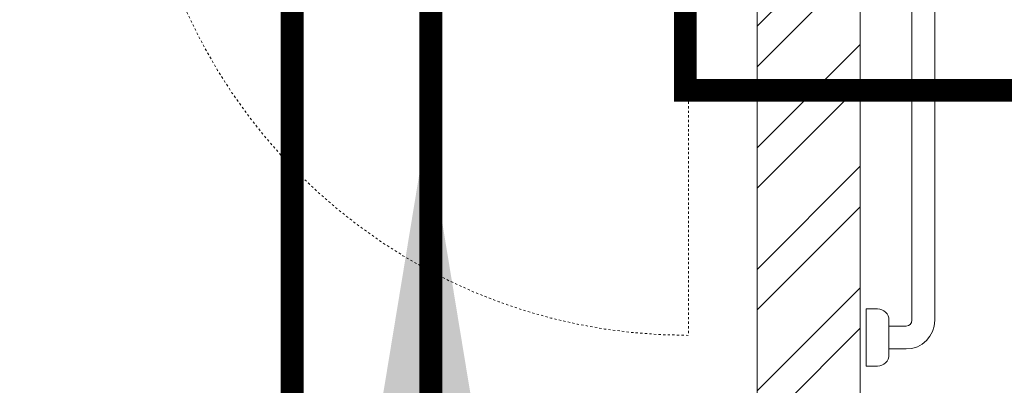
# Model space of a CAD drawing. Header units: inches. Extents: x 105152 to 158499, y 12149 to 30915.
# Tile 60 of 256: x 124161 to 124204, y 21549 to 21565. Entities that reach past the tile are written whole.
import ezdxf

# ---------------------------------------------------------------- set-up
doc = ezdxf.new("R2010")
doc.units = ezdxf.units.IN
doc.header["$MEASUREMENT"] = 0
doc.linetypes.add('HIDDEN', pattern=[0.375, 0.25, -0.125])
for name, color, linetype, lineweight in [('AR - PLAN', 251, 'Continuous', 5), ('DRAINAGE ', 7, 'Continuous', 9), ('PD_BRICK WALL_115', 134, 'Continuous', 30), ('PD_FIXTURE', 21, 'Continuous', 25), ('PD_HATCH', 45, 'Continuous', 9), ('PP- 75DIA Soil Waste Sewer pipe', 90, 'Continuous', 9), ('PP-Soil Pipe', 1, 'Continuous', 25)]:
    doc.layers.add(name, color=color, linetype=linetype, lineweight=lineweight)
doc.styles.get("Standard").update_dxf_attribs({"font": 'arial.ttf', "height": 6})
doc.dimstyles.new('ISO-10', dxfattribs={"dimtxt": 6, "dimasz": 0.5, "dimexe": 1.25, "dimexo": 0.625, "dimtad": 1, "dimtoh": 1, "dimdec": 1, "dimlunit": 4, "dimtxsty": 'Standard', "dimblk": 'ARCHTICK', "dimcen": 2.5, "dimclrt": 3, "dimadec": 0, "dimazin": 0, "dimtfac": 1, "dimtdec": 1, "dimtmove": 1, "dimatfit": 3, "dimfxl": 1, "dimarcsym": 0})

# ---------------------------------------------------------------- blocks, each defined once
blk = doc.blocks.new('A$C07EA312C')
at = {"color": 251, "lineweight": 5}
for points in [[(-7.4435665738e-06, 550.0000129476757), (-7.4435665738e-06, 500.0000129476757), (9.999992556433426, 500.0000129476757, 0.4142135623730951), (19.99999255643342, 510.0000129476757), (19.99999255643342, 540.0000129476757, 0.4142135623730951), (9.999992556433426, 550.0000129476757)], [(-7.4435665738e-06, 50.00001294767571), (-7.4435665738e-06, 1.29476757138e-05), (9.999992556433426, 1.29476757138e-05, 0.4142135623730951), (19.99999255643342, 10.00001294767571), (19.99999255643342, 40.00001294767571, 0.4142135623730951), (9.999992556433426, 50.00001294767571)]]:
    blk.add_lwpolyline(points, format="xyb", close=True, dxfattribs=at)
for points in [[(19.99999255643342, 15.00001294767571), (34.99999255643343, 15.00001294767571, 0.4142135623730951), (59.99999255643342, 40.00001294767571), (59.99999255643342, 510.0000129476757, 0.4142135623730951), (34.99999255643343, 535.0000129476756), (19.99999255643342, 535.0000129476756)], [(19.99999255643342, 35.00001294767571), (34.99999255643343, 35.00001294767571, 0.4142135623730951), (39.99999255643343, 40.00001294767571), (39.99999255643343, 510.0000129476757, 0.4142135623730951), (34.99999255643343, 515.0000129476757), (19.99999255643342, 515.0000129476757)]]:
    blk.add_lwpolyline(points, format="xyb", dxfattribs=at)
blk = doc.blocks.new('FIRST FLOOR PLAN 0')
at = {"layer": 'PD_HATCH', "lineweight": 5}
h = blk.add_hatch(dxfattribs=at)
h.set_pattern_fill('ANSI32', color=251, scale=10)
h.set_pattern_definition([(45, (26013.46920260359, 17879.3870099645), (-2.651650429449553, 2.651650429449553), []), (45, (26015.2369695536, 17879.3870099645), (-2.651650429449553, 2.651650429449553), [])])
h.paths.add_polyline_path([(-524.9997091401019, -8.999808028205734), (-530.9997091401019, -8.999808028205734), (-530.9997091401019, -44.99980802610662), (-524.9997091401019, -44.99980802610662)])
h.paths.add_polyline_path([(-524.9997091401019, -44.99980802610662), (-530.9997091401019, -44.99980802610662), (-530.9997091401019, -80.99980802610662), (-524.9997091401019, -80.99980802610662)])
h.paths.add_polyline_path([(-530.9997091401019, -80.99980802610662), (-530.9997091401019, -116.9998080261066), (-524.9997091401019, -116.9998080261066), (-524.9997091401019, -80.99980802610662)])
h.paths.add_polyline_path([(-524.9997091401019, -116.9998080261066), (-530.9997091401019, -116.9998080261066), (-530.9997091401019, -152.9998080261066), (-524.9997091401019, -152.9998080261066)])
h.paths.add_polyline_path([(-524.9997091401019, -152.9998080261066), (-530.9997091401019, -152.9998080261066), (-530.9997091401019, -188.9998080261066), (-524.9997091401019, -188.9998080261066)])
h.paths.add_polyline_path([(-524.9997091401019, -188.9998080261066), (-530.9997091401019, -188.9998080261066), (-530.9997091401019, -224.9998080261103), (-524.9997091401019, -224.9998080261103)])
h.paths.add_polyline_path([(-245.9997091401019, -8.99980802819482), (-254.9997091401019, -8.99980802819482), (-254.9997091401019, -98.49980802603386), (-259.4997091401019, -98.49980802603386), (-259.4997091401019, -102.9998080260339), (-254.9997091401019, -102.9998080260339), (-254.9997091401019, -112.9998080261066), (-245.9997091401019, -112.999808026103)])
h.paths.add_polyline_path([(-326.9997091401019, -8.999808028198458), (-331.4997091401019, -8.999808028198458), (-331.4997091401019, -98.49980802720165), (-335.9997091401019, -98.49980802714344), (-335.9997091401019, -102.9998080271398), (-301.4997091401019, -102.9998080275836), (-301.4997091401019, -98.49980802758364), (-326.9997091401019, -98.49980802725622)])
h.paths.add_polyline_path([(-331.4997091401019, -26.99980802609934), (-334.4997091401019, -26.99980802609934), (-334.4997091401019, -31.49980802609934), (-331.4997091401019, -31.49980802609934)], flags=17)
h.paths.add_polyline_path([(-358.4997091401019, -26.99980802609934), (-361.4997091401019, -26.99980802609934), (-361.4997091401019, -17.99980802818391), (-365.9997091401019, -17.99980802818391), (-365.9997091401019, -26.99980802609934), (-376.4997091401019, -26.99980802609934), (-376.4997091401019, -31.49980802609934), (-358.4997091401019, -31.49980802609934)])
h.paths.add_polyline_path([(-412.4997091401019, -8.999808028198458), (-416.9997091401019, -8.999808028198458), (-416.9997091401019, -24.99980802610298), (-416.9997091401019, -31.49980802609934), (-412.4997091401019, -31.49980802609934), (-412.4997091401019, -26.99980802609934)])
h.paths.add_polyline_path([(-121.4997091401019, -8.99980802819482), (-125.9997091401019, -8.99980802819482), (-125.9997091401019, -26.99980802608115), (-121.4997091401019, -26.99980802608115)])
at = {"layer": 'PD_BRICK WALL_115', "color": 251, "lineweight": 5}
blk.add_line((-326.9997091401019, -98.49980802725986), (-326.9997091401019, -8.999808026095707), dxfattribs=at)
blk.add_lwpolyline([(-335.9997091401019, -98.49980802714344), (-331.4997091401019, -98.49980802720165), (-331.4997091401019, -8.999808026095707)], dxfattribs=at)
at = {"layer": 'PD_FIXTURE', "color": 251, "linetype": 'HIDDEN', "lineweight": 5, "ltscale": 0.2}
blk.add_line((-334.4997091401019, -26.99980802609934), (-334.4997091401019, -50.99980802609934), dxfattribs=at)
blk.add_arc((-334.4997091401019, -26.99980802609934), 24, 180, 270, dxfattribs=at)
at = {"layer": 'PD_FIXTURE', "color": 251, "ltscale": 12, "xscale": 0.05, "yscale": 0.05, "zscale": 0.05}
blk.add_blockref('A$C07EA312C', (-326.74949527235, -52.34380223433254), dxfattribs=at)
blk = doc.blocks.new('_ArchTick')
at = {"color": 0, "linetype": 'ByBlock', "const_width": 0.15}
blk.add_lwpolyline([(-0.5, -0.5), (0.5, 0.5)], dxfattribs=at)
blk = doc.blocks.new('DRAINAGE')
at = {"layer": 'PP- 75DIA Soil Waste Sewer pipe', "ltscale": 0.015, "const_width": 0.9999999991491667}
blk.add_lwpolyline([(679.5409060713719, 631.0376264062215), (679.5409060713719, 411.1777760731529)], dxfattribs=at)
at = {"layer": 'PP-Soil Pipe', "color": 1, "ltscale": 0.015}
blk.add_lwpolyline([(982.9638176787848, 604.7827152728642, 0.9999999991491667, 0.9999999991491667, 0), (690.6357466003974, 604.7827152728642, 1, 1, 0), (690.6357466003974, 631.5420563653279, 1, 1, 0)], format="xyseb", dxfattribs=at)
at = {"layer": 'PP-Soil Pipe', "color": 1, "ltscale": 0.015, "const_width": 0.9999999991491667}
blk.add_lwpolyline([(673.4864775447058, 631.2780957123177), (673.4864775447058, 446.397106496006)], dxfattribs=at)
at = {"layer": 'PP- 75DIA Soil Waste Sewer pipe', "ltscale": 0.015}
blk.add_leader([(679.3629140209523, 603.1163259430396), (679.3629140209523, 566.1514057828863)], dimstyle='ISO-10', override={"dimasz": 12, "dimgap": 0.625, "dimtad": 0}, dxfattribs=at)

msp = doc.modelspace()

# ---------------------------------------------------------------- block references
at = {"layer": 'AR - PLAN', "color": 251}
msp.add_blockref('FIRST FLOOR PLAN 0', (124524.8849565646, 21602.60288553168), dxfattribs=at)

# ---------------------------------------------------------------- next in the draw order: block references
at = {"layer": 'DRAINAGE '}
msp.add_blockref('DRAINAGE', (123499.6171875, 20957.5107421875), dxfattribs=at)

doc.saveas('drawing.dxf')
